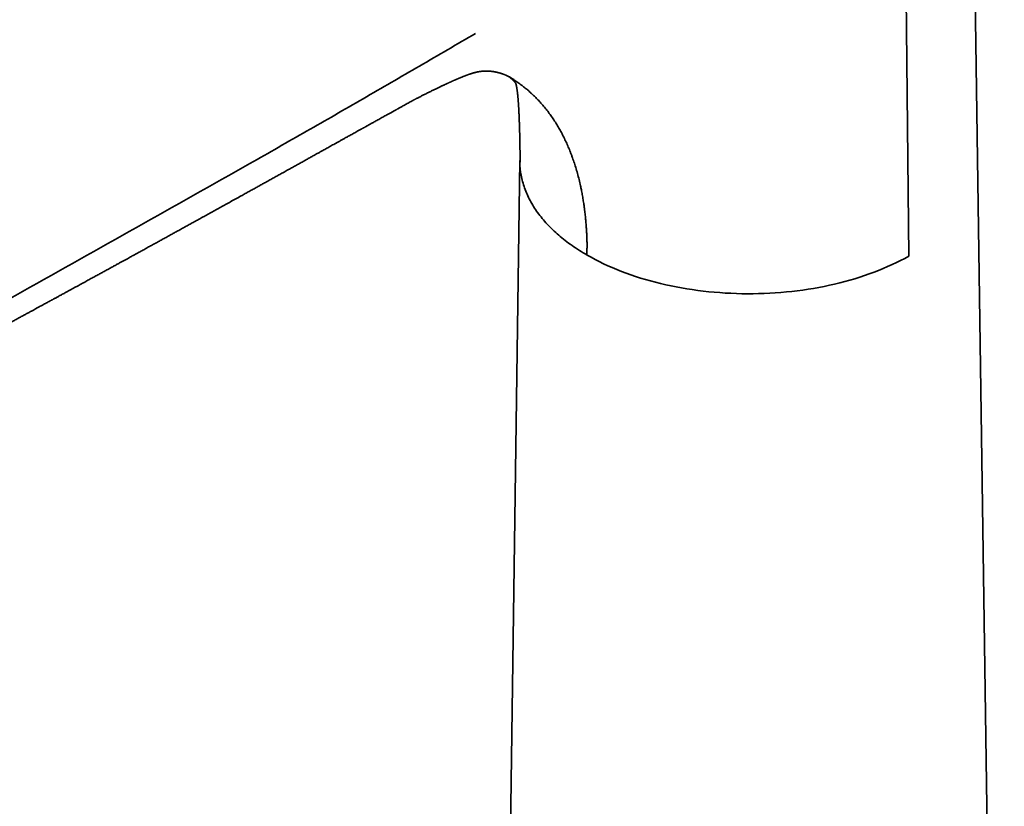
# Model space of a CAD drawing. Header units: millimetres. Extents: x 8 to 778, y 12 to 779.
# Tile 9 of 17: x 641 to 730, y 246 to 317. Entities that reach past the tile are written whole.
import ezdxf

# ---------------------------------------------------------------- set-up
doc = ezdxf.new("R2010")
doc.units = ezdxf.units.MM

msp = doc.modelspace()

# ---------------------------------------------------------------- linework, layer by layer
at = {"color": 7, "linetype": 'Continuous', "lineweight": 35}
for p, q in [((730.042, 136.566), (727.042, 345.75)), ((721.023, 337.398), (721.438, 295.586)), ((686.448, 304.188), (684.044, 136.566))]:
    msp.add_line(p, q, dxfattribs=at)
for points, knots in [([(654.203, 331.663), (653.999, 331.543), (653.595, 331.305), (652.995, 330.951), (652.407, 330.605), (651.83, 330.265), (651.268, 329.934), (650.721, 329.611), (650.188, 329.298), (649.666, 328.991), (649.125, 328.672), (648.564, 328.342), (647.987, 328.002), (647.426, 327.671), (646.88, 327.35), (646.351, 327.038), (645.837, 326.736), (645.339, 326.443), (644.857, 326.159), (644.391, 325.884), (643.94, 325.619), (643.506, 325.363), (643.095, 325.121), (642.706, 324.893), (642.34, 324.677), (641.988, 324.47), (641.65, 324.271), (641.336, 324.086), (641.044, 323.914), (640.772, 323.754), (640.506, 323.598), (640.243, 323.443), (639.98, 323.288), (639.716, 323.132), (639.296, 322.885), (638.719, 322.545), (637.788, 321.998), (636.655, 321.331), (635.356, 320.567), (634.085, 319.819), (632.842, 319.087), (631.586, 318.348), (630.317, 317.601), (629.149, 316.915), (628.086, 316.289), (627.129, 315.726), (626.336, 315.26), (625.71, 314.891), (625.256, 314.624), (624.809, 314.361), (624.372, 314.104), (623.923, 313.84), (623.465, 313.57), (622.997, 313.295), (622.543, 313.028), (622.104, 312.769), (621.677, 312.519), (621.265, 312.276), (620.893, 312.058), (620.561, 311.862), (620.266, 311.688), (619.979, 311.52), (619.699, 311.355), (619.417, 311.189), (619.128, 311.019), (618.827, 310.842), (618.514, 310.657), (618.188, 310.466), (617.85, 310.267), (617.501, 310.062), (617.139, 309.849), (616.765, 309.629), (616.39, 309.408), (616.015, 309.188), (615.64, 308.967), (615.255, 308.741), (614.86, 308.508), (614.456, 308.271), (613.814, 307.892), (612.939, 307.378), (611.838, 306.73), (610.749, 306.089), (609.671, 305.455), (608.727, 304.899), (607.912, 304.42), (607.227, 304.017), (606.549, 303.618), (605.882, 303.225), (605.227, 302.84), (604.578, 302.458), (603.935, 302.079), (603.297, 301.704), (602.673, 301.336), (602.062, 300.977), (601.463, 300.624), (600.918, 300.303), (600.425, 300.013), (599.981, 299.751), (599.538, 299.491), (599.092, 299.228), (598.638, 298.961), (598.144, 298.67), (597.608, 298.354), (597.03, 298.014), (596.44, 297.667), (595.838, 297.312), (595.228, 296.953), (594.61, 296.589), (593.984, 296.22), (593.346, 295.844), (592.692, 295.459), (592.023, 295.065), (591.338, 294.661), (590.641, 294.25), (589.932, 293.833), (589.221, 293.413), (588.514, 292.997), (587.818, 292.587), (587.133, 292.183), (586.415, 291.76), (585.666, 291.318), (584.888, 290.86), (584.124, 290.409), (583.373, 289.966), (582.636, 289.532), (581.92, 289.109), (581.224, 288.698), (580.547, 288.299), (579.884, 287.908), (579.233, 287.524), (578.687, 287.201), (578.241, 286.938), (577.893, 286.733), (577.549, 286.53), (577.209, 286.329), (576.87, 286.129), (576.526, 285.926), (576.175, 285.719), (575.813, 285.506), (575.443, 285.286), (575.065, 285.061), (574.685, 284.83), (574.3, 284.592), (573.909, 284.343), (573.536, 284.106), (573.181, 283.883), (572.847, 283.676), (572.507, 283.466), (572.159, 283.254), (571.803, 283.037), (571.438, 282.813), (571.121, 282.607), (570.854, 282.423), (570.631, 282.263), (570.406, 282.095), (570.229, 281.957), (570.099, 281.852), (570.017, 281.786), (569.935, 281.717), (569.854, 281.649), (569.778, 281.584), (569.712, 281.526), (569.656, 281.477), (569.612, 281.437), (569.575, 281.404), (569.539, 281.372), (569.498, 281.334), (569.445, 281.285), (569.384, 281.228), (569.32, 281.167), (569.259, 281.108), (569.194, 281.045), (569.129, 280.979), (569.063, 280.913), (569.004, 280.852), (568.95, 280.795), (568.901, 280.743), (568.856, 280.695), (568.815, 280.65), (568.777, 280.608), (568.738, 280.565), (568.694, 280.516), (568.638, 280.452), (568.574, 280.378), (568.504, 280.295), (568.436, 280.212), (568.37, 280.131), (568.308, 280.052), (568.246, 279.972), (568.185, 279.891), (568.124, 279.808), (568.063, 279.724), (567.998, 279.631), (567.928, 279.529), (567.855, 279.419), (567.784, 279.308), (567.716, 279.199), (567.654, 279.095), (567.597, 278.996), (567.54, 278.894), (567.484, 278.792), (567.429, 278.688), (567.377, 278.584), (567.325, 278.478), (567.282, 278.386), (567.248, 278.311), (567.222, 278.253), (567.195, 278.192), (567.167, 278.125), (567.133, 278.043), (567.096, 277.95), (567.059, 277.852), (567.026, 277.761), (566.997, 277.678), (566.974, 277.61), (566.956, 277.556), (566.942, 277.513), (566.929, 277.47), (566.914, 277.422), (566.895, 277.36), (566.873, 277.283), (566.848, 277.19), (566.823, 277.093), (566.795, 276.98), (566.766, 276.852), (566.742, 276.732), (566.724, 276.635), (566.711, 276.562), (566.699, 276.486), (566.686, 276.404), (566.674, 276.32), (566.664, 276.238), (566.656, 276.166), (566.649, 276.103), (566.644, 276.047), (566.639, 275.994), (566.635, 275.942), (566.631, 275.889), (566.628, 275.833), (566.624, 275.77), (566.621, 275.699), (566.618, 275.602), (566.615, 275.485), (566.616, 275.354), (566.618, 275.232), (566.622, 275.13), (566.626, 275.046), (566.63, 274.977), (566.635, 274.909), (566.641, 274.838), (566.648, 274.762), (566.656, 274.681), (566.666, 274.599), (566.676, 274.52), (566.685, 274.449), (566.695, 274.384), (566.705, 274.319), (566.717, 274.247), (566.73, 274.17), (566.748, 274.076), (566.77, 273.969), (566.796, 273.849), (566.818, 273.755), (566.836, 273.682), (566.849, 273.632), (566.863, 273.578), (566.878, 273.522), (566.893, 273.469), (566.906, 273.422), (566.918, 273.382), (566.929, 273.344), (566.942, 273.302), (566.956, 273.256), (566.972, 273.206), (566.99, 273.15), (567.01, 273.09), (567.034, 273.018), (567.059, 272.947), (567.076, 272.899), (567.083, 272.881)], [0, 0, 0, 0, 0.00645, 0.012778, 0.018983, 0.025066, 0.031027, 0.036763, 0.04238, 0.04788, 0.053262, 0.059516, 0.065602, 0.071521, 0.077272, 0.082857, 0.088274, 0.093524, 0.098607, 0.103522, 0.108271, 0.112852, 0.117266, 0.121274, 0.125134, 0.128846, 0.132408, 0.135823, 0.138797, 0.141649, 0.144418, 0.14719, 0.149968, 0.152752, 0.155543, 0.163251, 0.171007, 0.184975, 0.199097, 0.212068, 0.225166, 0.238405, 0.251787, 0.265313, 0.275323, 0.28541, 0.295574, 0.300392, 0.305207, 0.309925, 0.314535, 0.319036, 0.324108, 0.329036, 0.333818, 0.338455, 0.342948, 0.347295, 0.351497, 0.354696, 0.357806, 0.360827, 0.363758, 0.36668, 0.369727, 0.372902, 0.376205, 0.379636, 0.383195, 0.386881, 0.390695, 0.394636, 0.398706, 0.402548, 0.406498, 0.410555, 0.41472, 0.418991, 0.423322, 0.435051, 0.446656, 0.458136, 0.469492, 0.480724, 0.48801, 0.495244, 0.502402, 0.509436, 0.516341, 0.523119, 0.529971, 0.536688, 0.543269, 0.549715, 0.556024, 0.562198, 0.566954, 0.571626, 0.576249, 0.580949, 0.585737, 0.590613, 0.59658, 0.602673, 0.608894, 0.61524, 0.621714, 0.628195, 0.634798, 0.641523, 0.64837, 0.655468, 0.662691, 0.670042, 0.677519, 0.685118, 0.692553, 0.699885, 0.707115, 0.714242, 0.722593, 0.730799, 0.738859, 0.746774, 0.754543, 0.762167, 0.769438, 0.776571, 0.783567, 0.790425, 0.797147, 0.800859, 0.804527, 0.808153, 0.811735, 0.815279, 0.818885, 0.822593, 0.826403, 0.830316, 0.834332, 0.838454, 0.842682, 0.847012, 0.851441, 0.854993, 0.858609, 0.862283, 0.86601, 0.869829, 0.873778, 0.877809, 0.880385, 0.882988, 0.885684, 0.888491, 0.889506, 0.890535, 0.891578, 0.892634, 0.89365, 0.894515, 0.895245, 0.89584, 0.896302, 0.89671, 0.897274, 0.897994, 0.898869, 0.899778, 0.900641, 0.901456, 0.9025, 0.903456, 0.904323, 0.905108, 0.90585, 0.906534, 0.90716, 0.907728, 0.908288, 0.908975, 0.909796, 0.910919, 0.912081, 0.913214, 0.914316, 0.915389, 0.916416, 0.917561, 0.918641, 0.919751, 0.920927, 0.922333, 0.923774, 0.92525, 0.926688, 0.928009, 0.929238, 0.930527, 0.9319, 0.933166, 0.934478, 0.935836, 0.937144, 0.937908, 0.938627, 0.939342, 0.940165, 0.941099, 0.942386, 0.943587, 0.944703, 0.945719, 0.946595, 0.947184, 0.947684, 0.948164, 0.948741, 0.949418, 0.950396, 0.951514, 0.952736, 0.95388, 0.955558, 0.957257, 0.958119, 0.958973, 0.959835, 0.960784, 0.961825, 0.962791, 0.963624, 0.964326, 0.964961, 0.965574, 0.966153, 0.966751, 0.967394, 0.968089, 0.968893, 0.969817, 0.971401, 0.972877, 0.97425, 0.975535, 0.976316, 0.977078, 0.977823, 0.97859, 0.979445, 0.980378, 0.981293, 0.982172, 0.982967, 0.983642, 0.984323, 0.985123, 0.986006, 0.986859, 0.988224, 0.989527, 0.990781, 0.991275, 0.991816, 0.992406, 0.993046, 0.993658, 0.994169, 0.994577, 0.994949, 0.995391, 0.995904, 0.996459, 0.997046, 0.997778, 0.998573, 0.999459, 1, 1, 1, 1]), ([(682.457, 315.637), (680.775, 314.652), (679.087, 313.67), (675.708, 311.71), (674.017, 310.73), (670.634, 308.774), (668.939, 307.799), (665.544, 305.859), (663.843, 304.893), (658.739, 301.996), (655.331, 300.07), (648.506, 296.23), (638.252, 290.489), (627.975, 284.773), (614.281, 277.146), (607.439, 273.329), (600.621, 269.479)], [0, 0, 0, 0, 0.0625, 0.0625, 0.125, 0.125, 0.1875, 0.1875, 0.25, 0.25, 0.375, 0.375, 0.5, 0.75, 0.75, 1, 1, 1, 1]), ([(676.709, 309.544), (676.725, 309.552), (676.76, 309.571), (676.8, 309.593), (676.842, 309.615), (676.889, 309.64), (676.945, 309.67), (677.005, 309.702), (677.063, 309.733), (677.119, 309.762), (677.188, 309.798), (677.278, 309.845), (677.39, 309.903), (677.513, 309.966), (677.643, 310.032), (677.827, 310.126), (678.062, 310.243), (678.344, 310.383), (678.618, 310.518), (678.88, 310.645), (679.13, 310.765), (679.318, 310.854), (679.46, 310.922), (679.552, 310.964), (679.636, 311.004), (679.702, 311.035), (679.753, 311.058), (679.791, 311.075), (679.823, 311.09), (679.85, 311.103), (679.877, 311.115), (679.907, 311.129), (679.946, 311.147), (679.987, 311.166), (680.031, 311.186), (680.077, 311.207), (680.124, 311.228), (680.169, 311.248), (680.211, 311.267), (680.251, 311.285), (680.289, 311.302), (680.324, 311.318), (680.363, 311.335), (680.4, 311.352), (680.441, 311.37), (680.484, 311.389), (680.527, 311.408), (680.565, 311.425), (680.598, 311.439), (680.624, 311.451), (680.646, 311.46), (680.662, 311.467), (680.677, 311.474), (680.705, 311.486), (680.742, 311.501), (680.784, 311.52), (680.826, 311.538), (680.864, 311.554), (680.901, 311.569), (680.935, 311.584), (680.955, 311.592), (680.965, 311.597), (680.974, 311.6), (680.994, 311.609), (681.023, 311.621), (681.059, 311.636), (681.08, 311.644), (681.089, 311.648), (681.089, 311.648), (681.105, 311.655), (681.133, 311.666), (681.17, 311.682), (681.202, 311.695), (681.232, 311.707), (681.257, 311.717), (681.279, 311.726), (681.296, 311.732), (681.315, 311.74), (681.343, 311.751), (681.374, 311.763), (681.398, 311.773), (681.416, 311.78), (681.426, 311.784), (681.428, 311.785), (681.434, 311.787), (681.455, 311.795), (681.485, 311.807), (681.514, 311.818), (681.53, 311.824), (681.536, 311.826), (681.53, 311.824), (681.535, 311.826), (681.55, 311.832), (681.58, 311.843), (681.614, 311.856), (681.635, 311.864), (681.639, 311.865), (681.644, 311.867), (681.664, 311.875), (681.687, 311.883), (681.72, 311.895), (681.765, 311.912), (681.822, 311.932), (681.866, 311.947), (681.901, 311.959), (681.93, 311.969), (681.955, 311.978), (681.966, 311.981), (681.967, 311.982), (681.966, 311.981), (681.964, 311.981), (681.959, 311.979), (681.961, 311.98), (681.973, 311.984), (681.996, 311.991), (682.024, 312.001), (682.041, 312.006), (682.038, 312.005), (682.035, 312.004), (682.044, 312.007), (682.064, 312.014), (682.082, 312.019), (682.099, 312.025), (682.106, 312.027), (682.101, 312.025), (682.1, 312.025), (682.119, 312.031), (682.142, 312.038), (682.162, 312.044), (682.17, 312.047), (682.171, 312.047), (682.166, 312.045), (682.172, 312.047), (682.194, 312.054), (682.225, 312.063), (682.244, 312.069), (682.251, 312.071), (682.248, 312.07), (682.247, 312.069), (682.249, 312.07), (682.259, 312.073), (682.277, 312.078), (682.28, 312.079), (682.272, 312.077), (682.283, 312.08), (682.308, 312.087), (682.307, 312.087), (682.302, 312.085), (682.32, 312.09), (682.346, 312.097), (682.37, 312.104), (682.381, 312.107), (682.375, 312.105), (682.379, 312.106), (682.401, 312.112), (682.423, 312.117), (682.445, 312.123), (682.454, 312.125), (682.45, 312.124), (682.45, 312.124), (682.463, 312.127), (682.482, 312.132), (682.487, 312.133), (682.481, 312.132), (682.487, 312.133), (682.511, 312.139), (682.521, 312.141), (682.515, 312.14), (682.519, 312.14), (682.535, 312.144), (682.557, 312.149), (682.578, 312.154), (682.595, 312.157), (682.599, 312.158), (682.594, 312.157), (682.591, 312.156), (682.586, 312.155), (682.586, 312.155), (682.606, 312.16), (682.632, 312.165), (682.659, 312.17), (682.672, 312.173), (682.668, 312.172), (682.664, 312.171), (682.659, 312.17), (682.661, 312.171), (682.686, 312.175), (682.702, 312.178), (682.697, 312.177), (682.7, 312.178), (682.714, 312.181), (682.734, 312.184), (682.74, 312.185), (682.737, 312.185), (682.74, 312.185), (682.757, 312.188), (682.777, 312.191), (682.78, 312.192), (682.777, 312.191), (682.786, 312.193), (682.81, 312.197), (682.821, 312.198), (682.819, 312.198), (682.816, 312.198), (682.813, 312.197), (682.814, 312.197), (682.833, 312.2), (682.86, 312.204), (682.887, 312.208), (682.905, 312.21), (682.905, 312.21), (682.902, 312.21), (682.9, 312.21), (682.898, 312.209), (682.904, 312.21), (682.92, 312.212), (682.94, 312.215), (682.946, 312.215), (682.943, 312.215), (682.951, 312.216), (682.976, 312.219), (682.99, 312.22), (682.99, 312.22), (682.988, 312.22), (682.986, 312.22), (682.984, 312.22), (682.992, 312.221), (683.012, 312.223), (683.028, 312.224), (683.034, 312.225), (683.032, 312.225), (683.039, 312.225), (683.058, 312.227), (683.076, 312.229), (683.082, 312.229), (683.08, 312.229), (683.079, 312.229), (683.078, 312.229), (683.077, 312.229), (683.086, 312.23), (683.108, 312.231), (683.124, 312.233), (683.128, 312.233), (683.127, 312.233), (683.137, 312.234), (683.162, 312.235), (683.175, 312.236), (683.178, 312.236), (683.176, 312.236), (683.176, 312.236), (683.175, 312.236), (683.183, 312.236), (683.203, 312.238), (683.219, 312.238), (683.227, 312.239), (683.226, 312.239), (683.231, 312.239), (683.249, 312.24), (683.272, 312.241), (683.28, 312.241), (683.279, 312.241), (683.28, 312.241), (683.278, 312.241), (683.282, 312.241), (683.308, 312.242), (683.331, 312.242), (683.334, 312.242), (683.333, 312.242), (683.333, 312.242), (683.335, 312.242), (683.354, 312.243), (683.381, 312.243), (683.39, 312.243), (683.389, 312.243), (683.39, 312.243), (683.389, 312.243), (683.395, 312.243), (683.42, 312.243), (683.441, 312.243), (683.447, 312.243), (683.447, 312.243), (683.46, 312.243), (683.486, 312.243), (683.503, 312.242), (683.504, 312.242), (683.505, 312.242), (683.506, 312.242), (683.508, 312.242), (683.508, 312.242), (683.511, 312.242), (683.534, 312.241), (683.563, 312.24), (683.568, 312.24), (683.57, 312.24), (683.586, 312.24), (683.613, 312.238), (683.626, 312.238), (683.629, 312.238), (683.63, 312.237), (683.632, 312.237), (683.633, 312.237), (683.635, 312.237), (683.637, 312.237), (683.65, 312.236), (683.675, 312.235), (683.692, 312.234), (683.698, 312.233), (683.699, 312.233), (683.702, 312.233), (683.703, 312.233), (683.72, 312.232), (683.75, 312.229), (683.764, 312.228), (683.766, 312.228), (683.769, 312.228), (683.771, 312.228), (683.773, 312.227), (683.776, 312.227), (683.778, 312.227), (683.797, 312.225), (683.827, 312.222), (683.84, 312.221), (683.842, 312.221), (683.852, 312.22), (683.879, 312.217), (683.9, 312.214), (683.908, 312.213), (683.909, 312.213), (683.912, 312.213), (683.916, 312.212), (683.919, 312.212), (683.923, 312.211), (683.938, 312.21), (683.967, 312.206), (683.984, 312.203), (683.989, 312.203), (683.991, 312.202), (683.995, 312.202), (683.997, 312.202), (684.009, 312.2), (684.032, 312.197), (684.053, 312.193), (684.064, 312.192), (684.066, 312.191), (684.07, 312.191), (684.076, 312.19), (684.082, 312.189), (684.087, 312.188), (684.09, 312.187), (684.098, 312.186), (684.122, 312.182), (684.151, 312.177), (684.162, 312.175), (684.164, 312.175), (684.169, 312.174), (684.172, 312.173), (684.186, 312.171), (684.217, 312.165), (684.239, 312.161), (684.244, 312.16), (684.248, 312.159), (684.253, 312.158), (684.257, 312.157), (684.261, 312.156), (684.264, 312.155), (684.274, 312.153), (684.299, 312.148), (684.327, 312.142), (684.337, 312.14), (684.341, 312.139), (684.347, 312.138), (684.354, 312.136), (684.358, 312.135), (684.37, 312.133), (684.393, 312.127), (684.421, 312.121), (684.434, 312.117), (684.438, 312.116), (684.446, 312.114), (684.458, 312.111), (684.468, 312.109), (684.48, 312.106), (684.51, 312.098), (684.542, 312.09), (684.553, 312.087), (684.561, 312.084), (684.571, 312.081), (684.577, 312.08), (684.585, 312.078), (684.601, 312.073), (684.629, 312.065), (684.65, 312.059), (684.657, 312.057), (684.666, 312.054), (684.679, 312.05), (684.697, 312.045), (684.71, 312.041), (684.723, 312.037), (684.753, 312.027), (684.786, 312.016), (684.802, 312.011), (684.814, 312.007), (684.831, 312.001), (684.842, 311.998), (684.85, 311.995), (684.858, 311.992), (684.864, 311.99), (684.881, 311.984), (684.909, 311.974), (684.932, 311.966), (684.944, 311.961), (684.955, 311.957), (684.977, 311.949), (685.011, 311.936), (685.027, 311.93), (685.12, 311.893), (685.163, 311.874), (685.196, 311.86), (685.232, 311.844), (685.269, 311.827), (685.298, 311.814), (685.319, 311.804), (685.329, 311.799), (685.325, 311.801), (685.312, 311.807), (685.314, 311.806), (685.33, 311.798), (685.347, 311.79), (685.366, 311.78), (685.388, 311.769), (685.389, 311.768), (685.39, 311.768)], [0, 0, 0, 0, 0.0030299, 0.0064135, 0.009693, 0.0126542, 0.0153405, 0.0186273, 0.0214198, 0.0240109, 0.0269536, 0.0317873, 0.0373563, 0.0436521, 0.0502659, 0.056895, 0.071752, 0.0867014, 0.1017456, 0.1168134, 0.1288473, 0.1408888, 0.1456224, 0.1503115, 0.1545214, 0.1581486, 0.1602447, 0.1620842, 0.1636677, 0.164996, 0.1661248, 0.1676273, 0.1695158, 0.1718461, 0.1746305, 0.1776679, 0.1806818, 0.1834, 0.1860975, 0.1886505, 0.1908427, 0.1926793, 0.1943324, 0.1963915, 0.1986899, 0.2013824, 0.2041052, 0.2065816, 0.2088163, 0.210816, 0.2126153, 0.2142393, 0.2158618, 0.2178944, 0.2203769, 0.2232114, 0.2256219, 0.2276872, 0.2294172, 0.2309955, 0.2327952, 0.2347233, 0.2367359, 0.2385198, 0.2401646, 0.2417644, 0.243361, 0.24513, 0.2470381, 0.2487432, 0.250352, 0.2520151, 0.2537862, 0.2556987, 0.2577807, 0.2596565, 0.2613165, 0.2632748, 0.2655618, 0.2679926, 0.2701029, 0.2719461, 0.2739801, 0.2760245, 0.2780194, 0.2797889, 0.2811457, 0.2824725, 0.2837484, 0.2850688, 0.2865293, 0.2878616, 0.2891033, 0.2903807, 0.2921076, 0.293892, 0.2959198, 0.2986114, 0.3009946, 0.3033852, 0.3059165, 0.3119805, 0.3180445, 0.3240229, 0.3262776, 0.3285823, 0.3309204, 0.3333382, 0.3358411, 0.3372045, 0.3385593, 0.3399006, 0.3410916, 0.342195, 0.3432825, 0.3444012, 0.3458582, 0.3476263, 0.349495, 0.3514921, 0.3533752, 0.3550515, 0.3567429, 0.3585481, 0.3605349, 0.362971, 0.3651589, 0.3672915, 0.3694396, 0.3707744, 0.3722059, 0.3736999, 0.3751802, 0.3764841, 0.3776157, 0.3787252, 0.3799604, 0.3811024, 0.3822632, 0.3833377, 0.3850773, 0.386763, 0.3886579, 0.3912322, 0.3934667, 0.3955582, 0.3979685, 0.4005173, 0.4027781, 0.404953, 0.4069536, 0.4090861, 0.4114635, 0.4136823, 0.415705, 0.4176987, 0.4194181, 0.4212485, 0.4232754, 0.4252054, 0.4269016, 0.4285378, 0.4303728, 0.4326122, 0.4346011, 0.4363899, 0.438328, 0.4405545, 0.4424738, 0.4442266, 0.4459317, 0.4476374, 0.4493635, 0.4511614, 0.4530881, 0.4550248, 0.4569611, 0.4591424, 0.4611625, 0.4631565, 0.4651526, 0.4672152, 0.4694675, 0.4717728, 0.4740745, 0.4761787, 0.4780732, 0.4800781, 0.4824125, 0.4841547, 0.4856997, 0.4871959, 0.4888578, 0.4907257, 0.4924547, 0.4941219, 0.4957789, 0.4976608, 0.4996838, 0.5014572, 0.5030733, 0.5047712, 0.5068659, 0.5090386, 0.5112109, 0.5132744, 0.5151834, 0.5170651, 0.5189477, 0.5208665, 0.5229494, 0.5251216, 0.5268281, 0.5285084, 0.5300367, 0.5314468, 0.5328667, 0.5347051, 0.5367311, 0.5385237, 0.5401419, 0.5418216, 0.5436645, 0.5455992, 0.5475335, 0.5494271, 0.5509525, 0.5523687, 0.5538292, 0.5554651, 0.5572482, 0.5588456, 0.5602825, 0.5617135, 0.5632689, 0.5649769, 0.5667035, 0.5684299, 0.5701038, 0.5716148, 0.5730275, 0.5745031, 0.5762469, 0.5780915, 0.5797135, 0.581198, 0.5827353, 0.5844388, 0.586372, 0.5883049, 0.5902062, 0.5919138, 0.5931599, 0.5944334, 0.5958335, 0.5973957, 0.5991389, 0.6006805, 0.6021657, 0.6037695, 0.6055469, 0.6073542, 0.6095226, 0.6115336, 0.6133333, 0.6151448, 0.6171798, 0.6193094, 0.6214386, 0.6234636, 0.6252613, 0.6268495, 0.6285737, 0.6304855, 0.6324166, 0.634435, 0.6362787, 0.637952, 0.639485, 0.6412145, 0.643054, 0.6446708, 0.6461577, 0.6476995, 0.649771, 0.651894, 0.6539584, 0.6560276, 0.6581552, 0.6601701, 0.6619614, 0.6637465, 0.665792, 0.6676062, 0.6691958, 0.6706809, 0.6722421, 0.6739804, 0.6757544, 0.677793, 0.6798145, 0.6818906, 0.6839505, 0.6854284, 0.6868258, 0.6882626, 0.6898393, 0.6915381, 0.6937648, 0.6959362, 0.6978529, 0.6993315, 0.7008942, 0.7028074, 0.7047387, 0.7066214, 0.708503, 0.7105258, 0.7125181, 0.714289, 0.7158181, 0.7174895, 0.719376, 0.7210942, 0.7226375, 0.7241879, 0.7258495, 0.7276287, 0.7293695, 0.7310739, 0.7345626, 0.7362971, 0.7378551, 0.7393362, 0.7408729, 0.7425803, 0.7443756, 0.7461708, 0.74793, 0.7493599, 0.7506997, 0.7520463, 0.7534941, 0.7550821, 0.7566638, 0.7602817, 0.7638753, 0.7657113, 0.7675915, 0.7693623, 0.7709642, 0.7726219, 0.7744314, 0.7764184, 0.7783195, 0.7801939, 0.7818766, 0.7834535, 0.7851544, 0.7870592, 0.789015, 0.7907204, 0.7924122, 0.7941406, 0.7958997, 0.7975195, 0.7990095, 0.8005968, 0.8023252, 0.8042052, 0.8060478, 0.8088962, 0.8118326, 0.813466, 0.8149626, 0.8164437, 0.8180297, 0.8197778, 0.8215125, 0.8265666, 0.8317156, 0.8336749, 0.8354377, 0.837197, 0.8391459, 0.8428496, 0.8464996, 0.8479774, 0.8493752, 0.8506592, 0.8519022, 0.8536032, 0.8555025, 0.857454, 0.8619107, 0.8669467, 0.8720859, 0.874055, 0.8758254, 0.8775843, 0.8795174, 0.8846708, 0.8897069, 0.8916853, 0.8936734, 0.8957077, 0.8977487, 0.8992248, 0.9006276, 0.9020433, 0.9035702, 0.9052228, 0.9114994, 0.9190831, 0.9266782, 0.9338446, 0.9413388, 0.9489224, 0.9565061, 0.9640898, 0.9716582, 0.9740106, 0.9763373, 0.9789704, 0.9817969, 0.9842988, 0.9865912, 0.9904234, 0.9943287, 0.997991, 1, 1, 1, 1]), ([(685.378, 311.774), (685.382, 311.771), (685.39, 311.766), (685.402, 311.758), (685.414, 311.75), (685.408, 311.754), (685.395, 311.763), (685.403, 311.758), (685.417, 311.748), (685.43, 311.739), (685.443, 311.73), (685.456, 311.721), (685.483, 311.702), (685.524, 311.671), (685.528, 311.669), (685.591, 311.62), (685.613, 311.603), (685.624, 311.594), (685.638, 311.582), (685.65, 311.572), (685.663, 311.562), (685.674, 311.552), (685.686, 311.542), (685.695, 311.534), (685.701, 311.529), (685.716, 311.516), (685.742, 311.493), (685.758, 311.479), (685.76, 311.477), (685.769, 311.47), (685.775, 311.464), (685.787, 311.452), (685.798, 311.442), (685.807, 311.434), (685.81, 311.431), (685.814, 311.427), (685.816, 311.425), (685.823, 311.418), (685.841, 311.401), (685.858, 311.384), (685.866, 311.376), (685.868, 311.375), (685.87, 311.372), (685.876, 311.367), (685.884, 311.358), (685.892, 311.35), (685.898, 311.344), (685.9, 311.342), (685.902, 311.339), (685.904, 311.337), (685.915, 311.325), (685.938, 311.301), (685.947, 311.291), (685.949, 311.289), (685.951, 311.287), (685.953, 311.285), (685.959, 311.277), (685.966, 311.27), (685.972, 311.263), (685.976, 311.258), (685.975, 311.259), (685.981, 311.252), (685.994, 311.237), (686.009, 311.218), (686.015, 311.21), (686.016, 311.21), (686.017, 311.209), (686.017, 311.208), (686.019, 311.205), (686.022, 311.202), (686.026, 311.196), (686.022, 311.202), (686.047, 311.167), (686.062, 311.146), (686.057, 311.153), (686.057, 311.152), (686.054, 311.158), (686.055, 311.156), (686.047, 311.17), (686.077, 311.121), (686.079, 311.118), (686.076, 311.122), (686.075, 311.124), (686.074, 311.126), (686.072, 311.129), (686.07, 311.132), (686.069, 311.134)], [0, 0, 0, 0, 0.008446, 0.016954, 0.025123, 0.034486, 0.04447, 0.05436, 0.064137, 0.074443, 0.084756, 0.095069, 0.105382, 0.154, 0.168247, 0.180689, 0.194191, 0.208172, 0.221984, 0.235796, 0.249608, 0.26342, 0.277034, 0.290992, 0.29652, 0.301341, 0.305883, 0.310778, 0.320763, 0.330422, 0.339972, 0.349522, 0.384174, 0.389619, 0.395094, 0.400726, 0.406507, 0.411719, 0.415606, 0.419481, 0.423745, 0.428527, 0.433286, 0.437926, 0.459325, 0.486551, 0.491899, 0.49734, 0.50295, 0.508521, 0.513457, 0.518053, 0.523046, 0.528773, 0.534477, 0.540007, 0.545464, 0.594082, 0.606815, 0.619554, 0.632864, 0.637516, 0.641639, 0.645664, 0.650112, 0.655147, 0.660167, 0.665049, 0.669829, 0.699844, 0.728031, 0.756219, 0.783581, 0.811317, 0.839505, 0.867692, 0.89588, 0.906845, 0.918231, 0.927589, 0.938177, 0.94941, 0.960263, 0.971115, 0.981967, 1, 1, 1, 1]), ([(692.468, 295.675), (692.47, 295.812), (692.472, 295.958), (692.476, 296.112), (692.476, 296.137), (692.477, 296.162), (692.477, 296.184), (692.477, 296.202), (692.478, 296.218), (692.478, 296.239), (692.478, 296.265), (692.479, 296.297), (692.479, 296.336), (692.48, 296.38), (692.481, 296.452), (692.481, 296.545), (692.481, 296.629), (692.481, 296.682), (692.481, 296.707), (692.48, 296.731), (692.48, 296.754), (692.48, 296.778), (692.479, 296.854), (692.476, 296.977), (692.471, 297.143), (692.466, 297.298), (692.459, 297.456), (692.451, 297.62), (692.441, 297.796), (692.43, 297.978), (692.417, 298.17), (692.401, 298.37), (692.377, 298.662), (692.342, 299.04), (692.306, 299.37), (692.282, 299.573), (692.273, 299.648), (692.264, 299.723), (692.255, 299.799), (692.245, 299.875), (692.235, 299.95), (692.21, 300.138), (692.164, 300.455), (692.092, 300.897), (692.013, 301.332), (691.946, 301.669), (691.904, 301.864), (691.889, 301.935), (691.884, 301.958), (691.879, 301.98), (691.874, 302.002), (691.869, 302.025), (691.823, 302.229), (691.732, 302.612), (691.585, 303.164), (691.453, 303.609), (691.343, 303.953), (691.26, 304.2), (691.174, 304.447), (691.081, 304.698), (690.958, 305.02), (690.798, 305.408), (690.601, 305.851), (690.394, 306.283), (690.177, 306.704), (689.944, 307.122), (689.696, 307.535), (689.431, 307.944), (689.156, 308.339), (688.869, 308.72), (688.57, 309.089), (688.281, 309.42), (688.004, 309.717), (687.743, 309.981), (687.475, 310.235), (687.2, 310.48), (686.919, 310.717), (686.606, 310.963), (686.261, 311.216), (685.88, 311.471), (685.593, 311.652), (685.431, 311.743), (685.402, 311.759)], [0, 0, 0, 0, 0.0182129, 0.0193352, 0.0204546, 0.0215712, 0.022685, 0.0233465, 0.0239853, 0.0248391, 0.0260266, 0.0274743, 0.0291823, 0.0311506, 0.0333298, 0.0387547, 0.0435723, 0.0447336, 0.0458531, 0.0469309, 0.047967, 0.0489613, 0.0502178, 0.0582051, 0.0657197, 0.0728574, 0.0795128, 0.0873905, 0.095549, 0.1039896, 0.112716, 0.1223569, 0.1320751, 0.1539874, 0.1760929, 0.1795609, 0.183233, 0.1869041, 0.1905741, 0.194243, 0.1979107, 0.2015771, 0.2217171, 0.2445482, 0.2673248, 0.2873453, 0.2961537, 0.2973073, 0.2984608, 0.2996144, 0.300768, 0.3019216, 0.3030752, 0.3325957, 0.362089, 0.391552, 0.4054417, 0.4193414, 0.4332578, 0.4474461, 0.4625504, 0.4895168, 0.5164212, 0.5432678, 0.5701412, 0.5970761, 0.625643, 0.654212, 0.6827738, 0.7113524, 0.7400001, 0.7689996, 0.791903, 0.8148082, 0.8377489, 0.8607359, 0.8837572, 0.9067957, 0.9357461, 0.9647076, 0.9937099, 1, 1, 1, 1]), ([(686.069, 311.134), (686.069, 311.134), (686.071, 311.13), (686.079, 311.116), (686.082, 311.11), (686.082, 311.11), (686.081, 311.112), (686.079, 311.115), (686.077, 311.118), (686.075, 311.123), (686.073, 311.127), (686.072, 311.129)], [0, 0, 0, 0, 0.005712, 0.071154, 0.142873, 0.224495, 0.308395, 0.39008, 0.576529, 0.762264, 1, 1, 1, 1]), ([(686.071, 311.129), (686.072, 311.124), (686.076, 311.113), (686.078, 311.104), (686.077, 311.109), (686.076, 311.111), (686.079, 311.102), (686.085, 311.083), (686.086, 311.079), (686.084, 311.084), (686.082, 311.091), (686.08, 311.098), (686.078, 311.106), (686.076, 311.113), (686.075, 311.116), (686.077, 311.109), (686.082, 311.089), (686.084, 311.084), (686.082, 311.091), (686.082, 311.091), (686.085, 311.079), (686.089, 311.064), (686.09, 311.061), (686.089, 311.067), (686.087, 311.072), (686.086, 311.078), (686.084, 311.085), (686.085, 311.082), (686.09, 311.061), (686.092, 311.054), (686.09, 311.061), (686.09, 311.063), (686.095, 311.043), (686.097, 311.032), (686.096, 311.037), (686.095, 311.041), (686.097, 311.035), (686.102, 311.016), (686.103, 311.011), (686.101, 311.018), (686.101, 311.02), (686.104, 311.007), (686.107, 310.992), (686.107, 310.992), (686.105, 310.999), (686.106, 310.998), (686.11, 310.98), (686.112, 310.971), (686.111, 310.973), (686.11, 310.98), (686.11, 310.977), (686.114, 310.962), (686.116, 310.952), (686.116, 310.953), (686.114, 310.961), (686.115, 310.957), (686.118, 310.94), (686.122, 310.923), (686.126, 310.904), (686.128, 310.896), (686.127, 310.9), (686.126, 310.906), (686.128, 310.895), (686.132, 310.874), (686.136, 310.855), (686.138, 310.841), (686.138, 310.843), (686.136, 310.852), (686.135, 310.86), (686.133, 310.869), (686.133, 310.869), (686.136, 310.854), (686.139, 310.835), (686.143, 310.815), (686.144, 310.809), (686.144, 310.809), (686.144, 310.813), (686.143, 310.815), (686.144, 310.81), (686.146, 310.797), (686.15, 310.777), (686.153, 310.757), (686.156, 310.744), (686.157, 310.737), (686.156, 310.741), (686.155, 310.745), (686.156, 310.742), (686.158, 310.731), (686.161, 310.714), (686.164, 310.691), (686.166, 310.681), (686.164, 310.694), (686.163, 310.698), (686.163, 310.699), (686.165, 310.687), (686.169, 310.66), (686.173, 310.634), (686.176, 310.614), (686.179, 310.593), (686.182, 310.575), (686.185, 310.557), (686.187, 310.543), (686.187, 310.539), (686.186, 310.545), (686.186, 310.55), (686.187, 310.542), (686.191, 310.51), (686.196, 310.477), (686.201, 310.442), (686.204, 310.413), (686.207, 310.389), (686.21, 310.369), (686.212, 310.355), (686.212, 310.354), (686.211, 310.363), (686.211, 310.358), (686.214, 310.337), (686.218, 310.307), (686.221, 310.279), (686.223, 310.261), (686.224, 310.256), (686.223, 310.256), (686.225, 310.247), (686.226, 310.23), (686.228, 310.213), (686.23, 310.196), (686.231, 310.189), (686.231, 310.191), (686.232, 310.182), (686.234, 310.162), (686.236, 310.141), (686.238, 310.122), (686.24, 310.108), (686.241, 310.097), (686.242, 310.09), (686.242, 310.086), (686.242, 310.088), (686.241, 310.092), (686.242, 310.088), (686.243, 310.079), (686.244, 310.068), (686.246, 310.052), (686.248, 310.028), (686.25, 310.004), (686.252, 309.989), (686.252, 309.989), (686.252, 309.986), (686.253, 309.978), (686.255, 309.96), (686.257, 309.937), (686.26, 309.908), (686.262, 309.882), (686.264, 309.862), (686.265, 309.846), (686.267, 309.829), (686.269, 309.807), (686.271, 309.776), (686.274, 309.744), (686.276, 309.721), (686.278, 309.703), (686.28, 309.674), (686.283, 309.641), (686.285, 309.616), (686.286, 309.599), (686.288, 309.573), (686.29, 309.542), (686.292, 309.516), (686.293, 309.501), (686.295, 309.479), (686.297, 309.445), (686.301, 309.403), (686.303, 309.361), (686.306, 309.328), (686.307, 309.306), (686.308, 309.294), (686.308, 309.288), (686.308, 309.287), (686.309, 309.285), (686.31, 309.262), (686.313, 309.216), (686.316, 309.176), (686.318, 309.141), (686.32, 309.108), (686.322, 309.071), (686.324, 309.036), (686.326, 309.015), (686.327, 308.997), (686.328, 308.967), (686.331, 308.928), (686.333, 308.884), (686.335, 308.842), (686.337, 308.805), (686.339, 308.768), (686.341, 308.739), (686.342, 308.723), (686.342, 308.713), (686.343, 308.709), (686.343, 308.699), (686.344, 308.682), (686.345, 308.653), (686.347, 308.619), (686.349, 308.586), (686.351, 308.55), (686.353, 308.507), (686.355, 308.461), (686.357, 308.416), (686.358, 308.384), (686.36, 308.349), (686.362, 308.307), (686.364, 308.261), (686.366, 308.222), (686.367, 308.186), (686.368, 308.164), (686.369, 308.139), (686.371, 308.1), (686.373, 308.048), (686.375, 308.002), (686.377, 307.952), (686.379, 307.902), (686.381, 307.852), (686.383, 307.803), (686.384, 307.757), (686.386, 307.712), (686.387, 307.671), (686.389, 307.626), (686.391, 307.581), (686.392, 307.531), (686.394, 307.478), (686.396, 307.423), (686.398, 307.369), (686.399, 307.318), (686.401, 307.271), (686.402, 307.228), (686.404, 307.187), (686.405, 307.147), (686.406, 307.108), (686.407, 307.067), (686.409, 307.024), (686.41, 306.975), (686.412, 306.922), (686.413, 306.865), (686.415, 306.803), (686.417, 306.74), (686.418, 306.681), (686.42, 306.63), (686.421, 306.587), (686.422, 306.552), (686.423, 306.518), (686.423, 306.482), (686.425, 306.439), (686.426, 306.387), (686.427, 306.326), (686.429, 306.257), (686.431, 306.181), (686.432, 306.109), (686.434, 306.045), (686.435, 305.994), (686.436, 305.951), (686.436, 305.914), (686.437, 305.885), (686.437, 305.858), (686.438, 305.825), (686.439, 305.778), (686.44, 305.714), (686.441, 305.638), (686.443, 305.559), (686.444, 305.478), (686.445, 305.399), (686.446, 305.325), (686.447, 305.266), (686.448, 305.201), (686.448, 305.132), (686.449, 305.056), (686.45, 304.979), (686.45, 304.896), (686.451, 304.809), (686.451, 304.736), (686.451, 304.674), (686.451, 304.626), (686.451, 304.58), (686.451, 304.537), (686.45, 304.496), (686.45, 304.457), (686.45, 304.416), (686.45, 304.366), (686.449, 304.313), (686.449, 304.26), (686.448, 304.22), (686.448, 304.198), (686.448, 304.19)], [0, 0, 0, 0, 0.0025, 0.005337, 0.008714, 0.012027, 0.014813, 0.017365, 0.020196, 0.023426, 0.026681, 0.031605, 0.036568, 0.039849, 0.04299, 0.04573, 0.048286, 0.051343, 0.054965, 0.058294, 0.060811, 0.063213, 0.065891, 0.068924, 0.072045, 0.075167, 0.078894, 0.082143, 0.085053, 0.088321, 0.092235, 0.095805, 0.098788, 0.101941, 0.105267, 0.108649, 0.111502, 0.114073, 0.117135, 0.120756, 0.124102, 0.126851, 0.129548, 0.132727, 0.136293, 0.139383, 0.142036, 0.144856, 0.147898, 0.151147, 0.153945, 0.156375, 0.15892, 0.161887, 0.165468, 0.168657, 0.171524, 0.17433, 0.177148, 0.180188, 0.183644, 0.187458, 0.190776, 0.193868, 0.196955, 0.200127, 0.203601, 0.207341, 0.211084, 0.214809, 0.218229, 0.221321, 0.224355, 0.227398, 0.230691, 0.232476, 0.234393, 0.236182, 0.237926, 0.239428, 0.240757, 0.242088, 0.243418, 0.244919, 0.24758, 0.250373, 0.25289, 0.255195, 0.257429, 0.261422, 0.265602, 0.270261, 0.275024, 0.279785, 0.283509, 0.287093, 0.290647, 0.294196, 0.297824, 0.301476, 0.304202, 0.306871, 0.309791, 0.313069, 0.316292, 0.319169, 0.325051, 0.331351, 0.337673, 0.343995, 0.347666, 0.351136, 0.354571, 0.357547, 0.360739, 0.363398, 0.365307, 0.367302, 0.369297, 0.37177, 0.374683, 0.378378, 0.381659, 0.384615, 0.387922, 0.391338, 0.395225, 0.398434, 0.401229, 0.403667, 0.404865, 0.406081, 0.407233, 0.408364, 0.409536, 0.410803, 0.412713, 0.414654, 0.416341, 0.417501, 0.418632, 0.419794, 0.421012, 0.423401, 0.426145, 0.42942, 0.432575, 0.435789, 0.438757, 0.441818, 0.445295, 0.448643, 0.451683, 0.455066, 0.458442, 0.462039, 0.466074, 0.470103, 0.473566, 0.476858, 0.480687, 0.484808, 0.488406, 0.491644, 0.49533, 0.499226, 0.502626, 0.505354, 0.50827, 0.511931, 0.51595, 0.520009, 0.523396, 0.526142, 0.528475, 0.531253, 0.534617, 0.538373, 0.541501, 0.544514, 0.547681, 0.551106, 0.555685, 0.560327, 0.564757, 0.568349, 0.571023, 0.574343, 0.578372, 0.582815, 0.58636, 0.589375, 0.59188, 0.594264, 0.596402, 0.598887, 0.601698, 0.60422, 0.606764, 0.608983, 0.611285, 0.613972, 0.617063, 0.620569, 0.625834, 0.630421, 0.634351, 0.638098, 0.641198, 0.644483, 0.647849, 0.651399, 0.65646, 0.661098, 0.664757, 0.668047, 0.671998, 0.676723, 0.681815, 0.686486, 0.691161, 0.695803, 0.699894, 0.703277, 0.706104, 0.709724, 0.714194, 0.719388, 0.72459, 0.729704, 0.73473, 0.73942, 0.743034, 0.746006, 0.748855, 0.75212, 0.755821, 0.759912, 0.764295, 0.768971, 0.773942, 0.779212, 0.784764, 0.789899, 0.794023, 0.797449, 0.800178, 0.80233, 0.804786, 0.80889, 0.813852, 0.819347, 0.825343, 0.831844, 0.838857, 0.843587, 0.847727, 0.851259, 0.854184, 0.856501, 0.858235, 0.860166, 0.863808, 0.868552, 0.874395, 0.880517, 0.886384, 0.893713, 0.900685, 0.907317, 0.913321, 0.918917, 0.924256, 0.92991, 0.935984, 0.942423, 0.949142, 0.95457, 0.960252, 0.965441, 0.969689, 0.972408, 0.975045, 0.978381, 0.982451, 0.987971, 0.993021, 0.997413, 1, 1, 1, 1]), ([(606.387, 271.257), (606.416, 271.273), (606.528, 271.334), (606.719, 271.437), (606.956, 271.564), (607.18, 271.685), (607.387, 271.797), (607.58, 271.901), (607.757, 271.996), (607.924, 272.086), (608.079, 272.17), (608.229, 272.251), (608.372, 272.328), (608.508, 272.401), (608.63, 272.466), (608.739, 272.525), (608.834, 272.576), (608.917, 272.621), (608.986, 272.658), (609.055, 272.695), (609.127, 272.734), (609.201, 272.774), (609.264, 272.808), (609.319, 272.837), (609.37, 272.864), (609.423, 272.893), (609.482, 272.925), (609.561, 272.967), (609.665, 273.023), (609.794, 273.092), (609.938, 273.17), (610.097, 273.255), (610.269, 273.347), (610.454, 273.447), (610.651, 273.553), (610.863, 273.666), (611.09, 273.788), (611.332, 273.918), (611.59, 274.056), (611.862, 274.202), (612.148, 274.356), (612.447, 274.516), (612.757, 274.682), (613.079, 274.855), (613.413, 275.033), (614.451, 275.589), (616.197, 276.524), (618.645, 277.831), (621.096, 279.14), (623.541, 280.447), (625.287, 281.381), (626.334, 281.941), (626.678, 282.125), (627.01, 282.303), (627.33, 282.474), (627.638, 282.639), (627.929, 282.795), (628.202, 282.942), (628.46, 283.079), (628.706, 283.212), (628.942, 283.338), (629.175, 283.463), (629.405, 283.586), (629.63, 283.707), (629.843, 283.821), (630.042, 283.928), (630.227, 284.028), (630.4, 284.12), (630.559, 284.206), (630.69, 284.276), (630.795, 284.332), (630.881, 284.379), (630.971, 284.427), (631.068, 284.479), (631.173, 284.535), (631.287, 284.596), (631.426, 284.671), (631.592, 284.76), (631.789, 284.866), (632.003, 284.981), (632.223, 285.099), (632.449, 285.221), (632.68, 285.345), (632.923, 285.476), (633.18, 285.614), (633.448, 285.758), (633.724, 285.907), (634.005, 286.058), (634.461, 286.303), (635.093, 286.644), (635.685, 286.963), (636.062, 287.166), (636.222, 287.253), (636.382, 287.339), (636.542, 287.426), (636.701, 287.511), (636.856, 287.595), (637.002, 287.673), (637.143, 287.75), (637.279, 287.823), (637.407, 287.893), (637.523, 287.955), (637.625, 288.01), (637.714, 288.058), (637.789, 288.099), (637.848, 288.131), (637.898, 288.157), (637.946, 288.184), (638.004, 288.215), (638.074, 288.253), (638.155, 288.297), (638.247, 288.346), (638.355, 288.405), (638.48, 288.472), (638.622, 288.549), (638.778, 288.634), (638.948, 288.726), (639.132, 288.825), (639.324, 288.929), (639.52, 289.035), (639.781, 289.177), (640.105, 289.352), (640.487, 289.559), (640.843, 289.752), (641.174, 289.932), (641.481, 290.098), (641.777, 290.259), (642.06, 290.413), (642.33, 290.559), (642.585, 290.698), (642.824, 290.827), (643.047, 290.949), (643.258, 291.064), (643.457, 291.172), (643.645, 291.274), (643.822, 291.371), (643.988, 291.461), (644.119, 291.532), (644.219, 291.587), (644.29, 291.626), (644.359, 291.663), (644.428, 291.701), (644.504, 291.742), (644.592, 291.79), (644.69, 291.844), (644.798, 291.902), (644.913, 291.965), (645.041, 292.035), (645.179, 292.11), (645.329, 292.192), (645.579, 292.328), (645.922, 292.515), (646.349, 292.749), (646.762, 292.975), (647.162, 293.193), (647.546, 293.403), (647.915, 293.605), (648.268, 293.798), (648.608, 293.985), (648.937, 294.165), (649.255, 294.339), (649.561, 294.506), (649.853, 294.667), (650.132, 294.82), (650.396, 294.965), (650.645, 295.102), (650.879, 295.23), (651.101, 295.352), (651.296, 295.46), (651.468, 295.554), (651.617, 295.636), (651.758, 295.713), (651.895, 295.788), (652.033, 295.864), (652.179, 295.945), (652.333, 296.029), (652.496, 296.119), (652.726, 296.246), (653.019, 296.407), (653.371, 296.601), (653.723, 296.795), (654.072, 296.988), (654.421, 297.18), (654.746, 297.359), (655.055, 297.529), (655.351, 297.693), (655.661, 297.864), (655.986, 298.043), (656.324, 298.23), (656.677, 298.425), (657.043, 298.627), (657.424, 298.838), (657.819, 299.056), (658.228, 299.282), (658.651, 299.516), (659.08, 299.754), (659.514, 299.994), (659.952, 300.236), (660.403, 300.486), (660.867, 300.743), (661.304, 300.985), (661.707, 301.208), (662.07, 301.409), (662.426, 301.607), (662.774, 301.8), (663.114, 301.988), (663.466, 302.183), (663.827, 302.384), (664.198, 302.59), (664.558, 302.79), (664.927, 302.995), (665.305, 303.205), (665.69, 303.419), (666.059, 303.625), (666.413, 303.821), (666.75, 304.009), (667.071, 304.188), (667.377, 304.359), (667.667, 304.52), (667.941, 304.673), (668.201, 304.818), (668.451, 304.957), (668.675, 305.082), (668.877, 305.194), (669.056, 305.294), (669.231, 305.392), (669.407, 305.489), (669.589, 305.591), (669.75, 305.681), (669.888, 305.757), (669.998, 305.819), (670.111, 305.882), (670.227, 305.946), (670.344, 306.011), (670.465, 306.078), (670.589, 306.148), (670.717, 306.219), (670.851, 306.293), (670.992, 306.372), (671.144, 306.456), (671.308, 306.547), (671.484, 306.645), (671.67, 306.749), (671.834, 306.84), (671.966, 306.913), (672.06, 306.965), (672.142, 307.011), (672.212, 307.049), (672.269, 307.082), (672.315, 307.107), (672.36, 307.132), (672.41, 307.16), (672.472, 307.194), (672.551, 307.238), (672.65, 307.293), (672.769, 307.359), (672.902, 307.433), (673.04, 307.51), (673.183, 307.589), (673.329, 307.67), (673.485, 307.757), (673.653, 307.85), (673.831, 307.949), (674.013, 308.049), (674.196, 308.151), (674.38, 308.253), (674.546, 308.345), (674.689, 308.425), (674.808, 308.491), (674.923, 308.554), (675.026, 308.611), (675.114, 308.661), (675.19, 308.703), (675.259, 308.741), (675.324, 308.777), (675.39, 308.814), (675.467, 308.856), (675.559, 308.907), (675.665, 308.966), (675.784, 309.032), (675.915, 309.105), (676.059, 309.184), (676.215, 309.271), (676.384, 309.365), (676.563, 309.464), (676.685, 309.532), (676.748, 309.567)], [0, 0, 0, 0, 0.001253, 0.004805, 0.008182, 0.011383, 0.014409, 0.017103, 0.019641, 0.022024, 0.024252, 0.026326, 0.028459, 0.0304, 0.032148, 0.033706, 0.035072, 0.036246, 0.03723, 0.038024, 0.039229, 0.04028, 0.041176, 0.041918, 0.042593, 0.043344, 0.044174, 0.045082, 0.046701, 0.048521, 0.050544, 0.052768, 0.055193, 0.057771, 0.060544, 0.06351, 0.066669, 0.070085, 0.073702, 0.077518, 0.081534, 0.08575, 0.090084, 0.094611, 0.099328, 0.104131, 0.138396, 0.173108, 0.207781, 0.242432, 0.277076, 0.28214, 0.287031, 0.291751, 0.2963, 0.300678, 0.304884, 0.308693, 0.312351, 0.315856, 0.31921, 0.322412, 0.325806, 0.329012, 0.332029, 0.334858, 0.337497, 0.339949, 0.342211, 0.344286, 0.345515, 0.346684, 0.34794, 0.349314, 0.350805, 0.352414, 0.354141, 0.356707, 0.359497, 0.362514, 0.365757, 0.368844, 0.372113, 0.375562, 0.379191, 0.383002, 0.386958, 0.390934, 0.39492, 0.406335, 0.417826, 0.420092, 0.422361, 0.424633, 0.426908, 0.429186, 0.431402, 0.433471, 0.435395, 0.437415, 0.439244, 0.440883, 0.442331, 0.443588, 0.444654, 0.44553, 0.4461, 0.446768, 0.447596, 0.448582, 0.449728, 0.451034, 0.452498, 0.454317, 0.456333, 0.458547, 0.460958, 0.463567, 0.466352, 0.469134, 0.471874, 0.477477, 0.482895, 0.488128, 0.492643, 0.497011, 0.501226, 0.505257, 0.509096, 0.512745, 0.5161, 0.519276, 0.522271, 0.525089, 0.52775, 0.530257, 0.53261, 0.53481, 0.535858, 0.536867, 0.537838, 0.538775, 0.539833, 0.541081, 0.54252, 0.544006, 0.545651, 0.547457, 0.549423, 0.551549, 0.553831, 0.560086, 0.566149, 0.572022, 0.577703, 0.583192, 0.588398, 0.593418, 0.598254, 0.602904, 0.607449, 0.611802, 0.615962, 0.619931, 0.623706, 0.627227, 0.630563, 0.633712, 0.636675, 0.638912, 0.64103, 0.643028, 0.644917, 0.646876, 0.648935, 0.651129, 0.653457, 0.65592, 0.660941, 0.665972, 0.670978, 0.675959, 0.680917, 0.685857, 0.689883, 0.69411, 0.698538, 0.703168, 0.707999, 0.713032, 0.718266, 0.723703, 0.729342, 0.735184, 0.741228, 0.747475, 0.753552, 0.759809, 0.766248, 0.772868, 0.77967, 0.784922, 0.79011, 0.795186, 0.800149, 0.804999, 0.809736, 0.815174, 0.820454, 0.825576, 0.830541, 0.836246, 0.841726, 0.846982, 0.852013, 0.85682, 0.861401, 0.865757, 0.869887, 0.87379, 0.877477, 0.881033, 0.884479, 0.88711, 0.889672, 0.892167, 0.894628, 0.897238, 0.900023, 0.901576, 0.903164, 0.904786, 0.906442, 0.908133, 0.909858, 0.911618, 0.913498, 0.915359, 0.917384, 0.919573, 0.921926, 0.924443, 0.927123, 0.929965, 0.931481, 0.932825, 0.933997, 0.934997, 0.935825, 0.936481, 0.936965, 0.937746, 0.938638, 0.939639, 0.941153, 0.942865, 0.944775, 0.946883, 0.948827, 0.950916, 0.953161, 0.955564, 0.958124, 0.960842, 0.963364, 0.966009, 0.968775, 0.970463, 0.972193, 0.97387, 0.975406, 0.976598, 0.977689, 0.978678, 0.979566, 0.980479, 0.981511, 0.982881, 0.984416, 0.986116, 0.987983, 0.990058, 0.992306, 0.994727, 0.997322, 1, 1, 1, 1]), ([(692.48, 295.682), (692.02, 295.963), (691.1, 296.524), (689.909, 297.46), (688.871, 298.452), (688.008, 299.5), (687.325, 300.591), (686.825, 301.715), (686.536, 302.862), (686.418, 303.691), (686.455, 304.133), (686.46, 304.189)], [0, 0, 0, 0, 0.122756, 0.245512, 0.368268, 0.491024, 0.61378, 0.736536, 0.859292, 0.982048, 1, 1, 1, 1]), ([(721.438, 295.586), (720.481, 295.046), (719.433, 294.56), (717.193, 293.715), (716.001, 293.355), (713.52, 292.776), (712.23, 292.557), (709.602, 292.266), (708.263, 292.195), (705.586, 292.204), (704.249, 292.284), (701.627, 292.592), (700.341, 292.82), (697.872, 293.415), (696.688, 293.783), (694.464, 294.643), (693.426, 295.136), (692.48, 295.682)], [0, 0, 0, 0, 0.125, 0.125, 0.25, 0.25, 0.375, 0.375, 0.5, 0.5, 0.625, 0.625, 0.75, 0.75, 0.875, 0.875, 1, 1, 1, 1])]:
    msp.add_open_spline(points, degree=3, knots=knots, dxfattribs=at)

doc.saveas('drawing.dxf')
